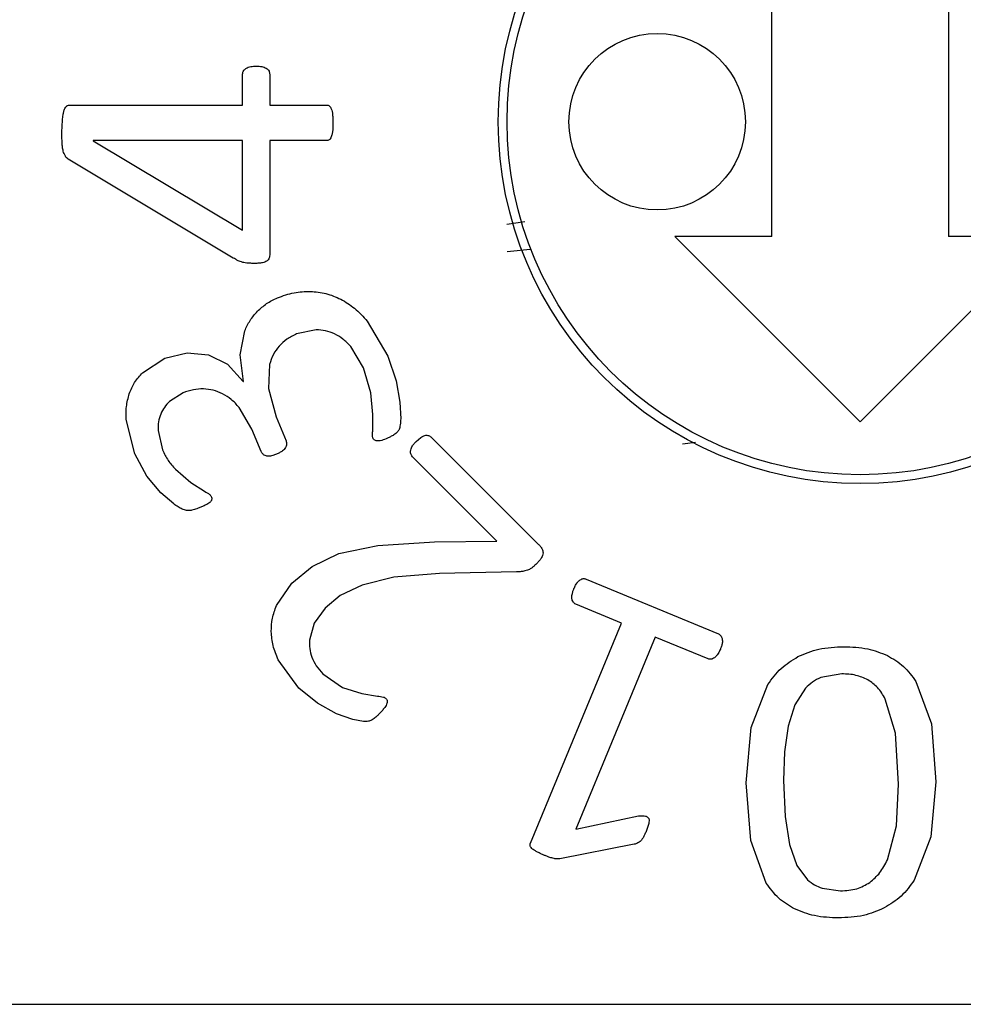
# Model space of a CAD drawing. Header units: millimetres. Extents: x 0 to 297, y 0 to 210.
# Tile 5 of 34: x 128.96 to 131.64, y 44.55 to 47.34. Entities that reach past the tile are written whole.
import ezdxf

# ---------------------------------------------------------------- set-up
doc = ezdxf.new("R2010")
doc.units = ezdxf.units.MM

msp = doc.modelspace()

# ---------------------------------------------------------------- linework, layer by layer
at = {"color": 7, "linetype": 'Continuous', "lineweight": 25}
for p, q in [((131.0934, 46.7251), (131.0934, 47.9001)), ((131.5934, 47.9001), (131.5934, 46.7251)), ((129.5942, 47.0972), (129.5942, 47.1848)), ((129.671, 47.1848), (129.671, 47.0972)), ((129.103, 47.0972), (129.5942, 47.0972)), ((129.671, 47.0972), (129.8318, 47.0972)), ((129.0822, 47.0204), (129.0838, 47.0548)), ((129.5942, 46.9968), (129.171, 46.9968)), ((129.171, 46.9968), (129.171, 46.9956)), ((129.171, 46.9956), (129.5942, 46.7432)), ((129.5942, 46.7432), (129.5942, 46.9968)), ((129.671, 46.9968), (129.671, 46.6764)), ((129.8318, 46.9968), (129.671, 46.9968)), ((129.5678, 46.664), (129.1006, 46.9436)), ((130.3932, 46.7664), (130.3426, 46.7589)), ((131.3434, 46.2001), (130.8184, 46.7251)), ((131.0934, 46.7251), (130.8184, 46.7251)), ((131.8684, 46.7251), (131.3434, 46.2001)), ((131.8684, 46.7251), (131.5934, 46.7251)), ((130.3434, 46.6821), (130.4086, 46.6889)), ((129.9473, 46.4855), (130.006, 46.3856)), ((129.5869, 46.3899), (129.6003, 46.4578)), ((129.8026, 46.4606), (129.7473, 46.449)), ((129.9363, 46.3532), (129.9004, 46.4137)), ((129.3736, 46.3799), (129.4372, 46.3959)), ((129.4372, 46.3959), (129.4972, 46.39)), ((129.4972, 46.39), (129.5512, 46.363)), ((129.5968, 46.3147), (129.5869, 46.3899)), ((130.006, 46.3856), (130.0289, 46.3158)), ((129.3108, 46.3392), (129.3736, 46.3799)), ((129.5512, 46.363), (129.5957, 46.3143)), ((129.6706, 46.3622), (129.6671, 46.2945)), ((129.9572, 46.2818), (129.9363, 46.3532)), ((129.5957, 46.3143), (129.5968, 46.3147)), ((130.0289, 46.3158), (130.0396, 46.2553)), ((129.4255, 46.2819), (129.3875, 46.2575)), ((129.6671, 46.2945), (129.689, 46.2144)), ((129.9633, 46.2211), (129.9572, 46.2818)), ((130.0396, 46.2553), (130.0421, 46.2087)), ((129.6205, 46.1791), (129.5845, 46.2408)), ((129.689, 46.2144), (129.7172, 46.1464)), ((129.963, 46.1768), (129.9633, 46.2211)), ((129.289, 46.1098), (129.2649, 46.2024)), ((129.3548, 46.1756), (129.3677, 46.1203)), ((129.6465, 46.1163), (129.6205, 46.1791)), ((130.0859, 46.1446), (130.099, 46.1553)), ((130.1295, 46.1559), (130.4327, 45.8527)), ((130.8406, 46.1381), (130.877, 46.1422)), ((129.3234, 46.0465), (129.289, 46.1098)), ((130.3145, 45.8623), (130.0755, 46.1013)), ((129.3625, 45.9991), (129.3234, 46.0465)), ((129.4037, 46.0659), (129.4475, 46.0282)), ((129.4475, 46.0282), (129.4864, 46.0032)), ((129.399, 45.9674), (129.3625, 45.9991)), ((129.9776, 45.8501), (130.1377, 45.8597)), ((130.1377, 45.8597), (130.3145, 45.8623)), ((129.7909, 45.7902), (129.867, 45.8267)), ((129.867, 45.8267), (129.9776, 45.8501)), ((129.7341, 45.7429), (129.7909, 45.7902)), ((130.1518, 45.7704), (130.0229, 45.7596)), ((130.3696, 45.7749), (130.1518, 45.7704)), ((129.6902, 45.6793), (129.7341, 45.7429)), ((130.0229, 45.7596), (129.9326, 45.7378)), ((130.5673, 45.7546), (130.942, 45.5993)), ((129.9326, 45.7378), (129.8707, 45.7076)), ((129.8707, 45.7076), (129.8277, 45.6725)), ((130.6676, 45.6299), (130.5379, 45.6836)), ((129.8277, 45.6725), (129.7969, 45.6298)), ((129.7969, 45.6298), (129.7836, 45.582)), ((130.4095, 45.0068), (130.6676, 45.6299)), ((130.7629, 45.5904), (130.5376, 45.0464)), ((130.9126, 45.5284), (130.7629, 45.5904)), ((129.7539, 45.4454), (129.6953, 45.526)), ((129.8218, 45.4861), (129.8769, 45.4479)), ((131.2915, 45.4861), (131.2323, 45.4757)), ((131.5015, 45.4641), (131.5451, 45.3441)), ((129.8068, 45.4027), (129.7539, 45.4454)), ((129.8769, 45.4479), (129.9315, 45.4307)), ((131.0351, 45.3341), (131.0819, 45.4561)), ((131.1887, 45.4453), (131.1583, 45.3985)), ((129.9315, 45.4307), (129.9762, 45.4233)), ((131.4435, 45.3181), (131.4147, 45.4149)), ((129.8605, 45.3733), (129.8068, 45.4027)), ((131.1583, 45.3985), (131.1391, 45.3377)), ((129.9069, 45.3568), (129.8605, 45.3733)), ((129.9363, 45.3512), (129.9069, 45.3568)), ((131.0207, 45.1773), (131.0351, 45.3341)), ((131.1391, 45.3377), (131.1291, 45.2653)), ((131.5451, 45.3441), (131.5579, 45.1805)), ((131.4523, 45.1737), (131.4435, 45.3181)), ((131.1291, 45.2653), (131.1263, 45.1841)), ((131.1263, 45.1841), (131.1307, 45.0825)), ((131.0339, 45.0137), (131.0207, 45.1773)), ((131.4459, 45.0557), (131.4523, 45.1737)), ((131.5579, 45.1805), (131.5435, 45.0241)), ((130.5376, 45.0464), (130.7154, 45.0836)), ((131.1307, 45.0825), (131.1431, 45.0029)), ((130.7447, 45.0624), (130.737, 45.0396)), ((131.4207, 44.9597), (131.4459, 45.0557)), ((131.5435, 45.0241), (131.4967, 44.9021)), ((130.703, 45.0034), (130.4925, 44.9625)), ((131.0775, 44.8937), (131.0339, 45.0137)), ((131.1431, 45.0029), (131.1639, 44.9433)), ((131.1639, 44.9433), (131.1947, 44.9025)), ((131.2359, 44.8793), (131.2879, 44.8717)), ((128.0934, 44.5501), (150.3434, 44.5501))]:
    msp.add_line(p, q, dxfattribs=at)
for centre, radius in [((131.3434, 47.0501), 1.025), ((131.3434, 47.0501), 1), ((130.7684, 47.0501), 0.25)]:
    msp.add_circle(centre, radius, dxfattribs=at)
for points, knots in [([(129.5942, 47.1848), (129.5944, 47.1866), (129.5947, 47.1902), (129.5976, 47.1963), (129.6014, 47.1993), (129.6038, 47.2012)], [0, 0, 0, 0, 0.271667, 0.537849, 1, 1, 1, 1]), ([(129.6038, 47.2012), (129.6058, 47.2024), (129.61, 47.2048), (129.6198, 47.2072), (129.6275, 47.2075), (129.6326, 47.2076)], [0, 0, 0, 0, 0.224789, 0.488433, 1, 1, 1, 1]), ([(129.6326, 47.2076), (129.6381, 47.2075), (129.648, 47.2073), (129.657, 47.2034), (129.661, 47.2016)], [0, 0, 0, 0, 0.552489, 1, 1, 1, 1]), ([(129.661, 47.2016), (129.6627, 47.2005), (129.6659, 47.1983), (129.6701, 47.1927), (129.6707, 47.1878), (129.671, 47.1848)], [0, 0, 0, 0, 0.298403, 0.569654, 1, 1, 1, 1]), ([(129.0838, 47.0548), (129.0843, 47.0598), (129.085, 47.0677), (129.0868, 47.0755), (129.0874, 47.0784)], [0, 0, 0, 0, 0.6191165, 1, 1, 1, 1]), ([(129.0874, 47.0784), (129.0883, 47.0815), (129.0897, 47.0865), (129.0927, 47.0908), (129.0938, 47.0924)], [0, 0, 0, 0, 0.6121, 1, 1, 1, 1]), ([(129.0938, 47.0924), (129.0946, 47.0932), (129.096, 47.0948), (129.0991, 47.0968), (129.1016, 47.0971), (129.103, 47.0972)], [0, 0, 0, 0, 0.30724, 0.584561, 1, 1, 1, 1]), ([(129.8318, 47.0972), (129.8335, 47.0971), (129.8364, 47.097), (129.8388, 47.0955), (129.8398, 47.0948)], [0, 0, 0, 0, 0.582614, 1, 1, 1, 1]), ([(129.8398, 47.0948), (129.841, 47.0936), (129.8435, 47.0912), (129.8448, 47.088), (129.8454, 47.0864)], [0, 0, 0, 0, 0.497761, 1, 1, 1, 1]), ([(129.8454, 47.0864), (129.8463, 47.0838), (129.848, 47.0788), (129.8487, 47.0734), (129.849, 47.0708)], [0, 0, 0, 0, 0.510129, 1, 1, 1, 1]), ([(129.849, 47.0708), (129.8494, 47.0667), (129.8502, 47.0584), (129.8502, 47.0501), (129.8502, 47.046)], [0, 0, 0, 0, 0.505062, 1, 1, 1, 1]), ([(129.8502, 47.046), (129.8502, 47.0412), (129.8502, 47.0331), (129.8494, 47.0252), (129.849, 47.022)], [0, 0, 0, 0, 0.608444, 1, 1, 1, 1]), ([(129.083, 46.9892), (129.0828, 46.9947), (129.0823, 47.0051), (129.0823, 47.0155), (129.0822, 47.0204)], [0, 0, 0, 0, 0.522274, 1, 1, 1, 1]), ([(129.8398, 46.9988), (129.8385, 46.9982), (129.836, 46.997), (129.8332, 46.9969), (129.8318, 46.9968)], [0, 0, 0, 0, 0.527577, 1, 1, 1, 1]), ([(129.8454, 47.0068), (129.8446, 47.005), (129.8432, 47.002), (129.8408, 46.9997), (129.8398, 46.9988)], [0, 0, 0, 0, 0.612695, 1, 1, 1, 1]), ([(129.849, 47.022), (129.8486, 47.0188), (129.8479, 47.0137), (129.8461, 47.0087), (129.8454, 47.0068)], [0, 0, 0, 0, 0.6165, 1, 1, 1, 1]), ([(129.0862, 46.9668), (129.0854, 46.9707), (129.0838, 46.9781), (129.0833, 46.9856), (129.083, 46.9892)], [0, 0, 0, 0, 0.519302, 1, 1, 1, 1]), ([(129.0922, 46.9524), (129.0909, 46.9548), (129.0884, 46.9594), (129.0869, 46.9644), (129.0862, 46.9668)], [0, 0, 0, 0, 0.520522, 1, 1, 1, 1]), ([(129.1006, 46.9436), (129.0989, 46.945), (129.0956, 46.9475), (129.0933, 46.9509), (129.0922, 46.9524)], [0, 0, 0, 0, 0.541186, 1, 1, 1, 1]), ([(129.5814, 46.6564), (129.579, 46.6577), (129.5743, 46.6601), (129.5699, 46.6628), (129.5678, 46.664)], [0, 0, 0, 0, 0.53968, 1, 1, 1, 1]), ([(129.6694, 46.6644), (129.6687, 46.6627), (129.6672, 46.6593), (129.6646, 46.6568), (129.6634, 46.6556)], [0, 0, 0, 0, 0.538172, 1, 1, 1, 1]), ([(129.671, 46.6764), (129.671, 46.674), (129.6709, 46.6699), (129.6699, 46.666), (129.6694, 46.6644)], [0, 0, 0, 0, 0.6034663, 1, 1, 1, 1]), ([(129.595, 46.6516), (129.5924, 46.6524), (129.5878, 46.6538), (129.5834, 46.6556), (129.5814, 46.6564)], [0, 0, 0, 0, 0.568255, 1, 1, 1, 1]), ([(129.6102, 46.6492), (129.6073, 46.6496), (129.6022, 46.6501), (129.5971, 46.6512), (129.595, 46.6516)], [0, 0, 0, 0, 0.583213, 1, 1, 1, 1]), ([(129.629, 46.6488), (129.6253, 46.6489), (129.619, 46.6489), (129.6128, 46.6491), (129.6102, 46.6492)], [0, 0, 0, 0, 0.596555, 1, 1, 1, 1]), ([(129.6506, 46.6504), (129.647, 46.6499), (129.6399, 46.6489), (129.6326, 46.6489), (129.629, 46.6488)], [0, 0, 0, 0, 0.506874, 1, 1, 1, 1]), ([(129.6634, 46.6556), (129.6614, 46.6544), (129.6574, 46.652), (129.6528, 46.6509), (129.6506, 46.6504)], [0, 0, 0, 0, 0.520309, 1, 1, 1, 1]), ([(129.6363, 46.513), (129.6446, 46.5207), (129.6615, 46.5364), (129.6823, 46.5462), (129.6928, 46.5511)], [0, 0, 0, 0, 0.494201, 1, 1, 1, 1]), ([(129.6928, 46.5511), (129.7084, 46.5568), (129.7385, 46.5679), (129.7706, 46.5689), (129.7861, 46.5694)], [0, 0, 0, 0, 0.515818, 1, 1, 1, 1]), ([(129.7861, 46.5694), (129.8011, 46.5682), (129.8311, 46.5658), (129.8585, 46.5536), (129.8723, 46.5475)], [0, 0, 0, 0, 0.499435, 1, 1, 1, 1]), ([(129.8723, 46.5475), (129.8858, 46.5394), (129.914, 46.5226), (129.9359, 46.4982), (129.9473, 46.4855)], [0, 0, 0, 0, 0.479362, 1, 1, 1, 1]), ([(129.6003, 46.4578), (129.6049, 46.4679), (129.6141, 46.4881), (129.6289, 46.5047), (129.6363, 46.513)], [0, 0, 0, 0, 0.498095, 1, 1, 1, 1]), ([(129.7473, 46.449), (129.7377, 46.4445), (129.7193, 46.4359), (129.7048, 46.4216), (129.6978, 46.4146)], [0, 0, 0, 0, 0.516076, 1, 1, 1, 1]), ([(129.8545, 46.4492), (129.8462, 46.4527), (129.8295, 46.4595), (129.8116, 46.4602), (129.8026, 46.4606)], [0, 0, 0, 0, 0.5017181, 1, 1, 1, 1]), ([(129.9004, 46.4137), (129.8934, 46.421), (129.8799, 46.4352), (129.8628, 46.4447), (129.8545, 46.4492)], [0, 0, 0, 0, 0.518614, 1, 1, 1, 1]), ([(129.6978, 46.4146), (129.6918, 46.4069), (129.6795, 46.3911), (129.6736, 46.372), (129.6706, 46.3622)], [0, 0, 0, 0, 0.49098, 1, 1, 1, 1]), ([(129.2732, 46.2795), (129.2777, 46.2906), (129.2866, 46.3128), (129.3028, 46.3304), (129.3108, 46.3392)], [0, 0, 0, 0, 0.501708, 1, 1, 1, 1]), ([(129.2649, 46.2024), (129.2643, 46.216), (129.2632, 46.2422), (129.27, 46.2674), (129.2732, 46.2795)], [0, 0, 0, 0, 0.521535, 1, 1, 1, 1]), ([(129.4835, 46.2934), (129.4738, 46.293), (129.4539, 46.2923), (129.4352, 46.2854), (129.4255, 46.2819)], [0, 0, 0, 0, 0.484918, 1, 1, 1, 1]), ([(129.5374, 46.2793), (129.5287, 46.2832), (129.5116, 46.2909), (129.4928, 46.2926), (129.4835, 46.2934)], [0, 0, 0, 0, 0.503785, 1, 1, 1, 1]), ([(129.5845, 46.2408), (129.5774, 46.2487), (129.5636, 46.2639), (129.5459, 46.2743), (129.5374, 46.2793)], [0, 0, 0, 0, 0.517453, 1, 1, 1, 1]), ([(129.3875, 46.2575), (129.3823, 46.2523), (129.372, 46.2418), (129.3656, 46.2286), (129.3624, 46.222)], [0, 0, 0, 0, 0.502672, 1, 1, 1, 1]), ([(129.3624, 46.222), (129.3599, 46.2148), (129.3547, 46.1998), (129.3548, 46.1838), (129.3548, 46.1756)], [0, 0, 0, 0, 0.480677, 1, 1, 1, 1]), ([(130.0421, 46.2087), (130.0417, 46.2029), (130.0413, 46.1946), (130.0398, 46.1863), (130.0394, 46.1838)], [0, 0, 0, 0, 0.689381, 1, 1, 1, 1]), ([(129.9634, 46.154), (129.963, 46.1553), (129.9622, 46.1585), (129.9621, 46.1662), (129.9627, 46.1725), (129.963, 46.1768)], [0, 0, 0, 0, 0.173322, 0.427653, 1, 1, 1, 1]), ([(130.0176, 46.16), (130.0147, 46.1586), (130.0092, 46.1557), (130.0034, 46.1533), (130.0005, 46.1521)], [0, 0, 0, 0, 0.513339, 1, 1, 1, 1]), ([(130.0285, 46.1671), (130.0267, 46.1658), (130.0232, 46.1632), (130.0194, 46.161), (130.0176, 46.16)], [0, 0, 0, 0, 0.518119, 1, 1, 1, 1]), ([(130.0353, 46.1747), (130.0342, 46.1733), (130.0321, 46.1706), (130.0296, 46.1682), (130.0285, 46.1671)], [0, 0, 0, 0, 0.5379447, 1, 1, 1, 1]), ([(130.0394, 46.1838), (130.0388, 46.1819), (130.0377, 46.1787), (130.036, 46.1759), (130.0353, 46.1747)], [0, 0, 0, 0, 0.593658, 1, 1, 1, 1]), ([(130.099, 46.1553), (130.1011, 46.1567), (130.1047, 46.1592), (130.1088, 46.1606), (130.1106, 46.1613)], [0, 0, 0, 0, 0.586127, 1, 1, 1, 1]), ([(130.1106, 46.1613), (130.1125, 46.1616), (130.1159, 46.1623), (130.1193, 46.1616), (130.1207, 46.1613)], [0, 0, 0, 0, 0.572305, 1, 1, 1, 1]), ([(130.1207, 46.1613), (130.1225, 46.1606), (130.1258, 46.1593), (130.1283, 46.157), (130.1295, 46.1559)], [0, 0, 0, 0, 0.5447542, 1, 1, 1, 1]), ([(129.719, 46.1368), (129.7188, 46.1349), (129.7184, 46.1316), (129.7167, 46.1286), (129.716, 46.1273)], [0, 0, 0, 0, 0.543688, 1, 1, 1, 1]), ([(129.7172, 46.1464), (129.7177, 46.1447), (129.7188, 46.1416), (129.7189, 46.1383), (129.719, 46.1368)], [0, 0, 0, 0, 0.549269, 1, 1, 1, 1]), ([(129.975, 46.1458), (129.9735, 46.1461), (129.9707, 46.1467), (129.9672, 46.1486), (129.9648, 46.1511), (129.9639, 46.153), (129.9634, 46.154)], [0, 0, 0, 0, 0.3057318, 0.5777534, 0.7846272, 1, 1, 1, 1]), ([(130.0005, 46.1521), (129.9951, 46.1498), (129.9869, 46.1463), (129.978, 46.146), (129.975, 46.1458)], [0, 0, 0, 0, 0.659651, 1, 1, 1, 1]), ([(130.0704, 46.12), (130.0709, 46.1222), (130.0719, 46.1265), (130.0744, 46.1301), (130.0755, 46.1318)], [0, 0, 0, 0, 0.534027, 1, 1, 1, 1]), ([(130.0755, 46.1318), (130.0771, 46.1342), (130.0803, 46.1387), (130.0841, 46.1427), (130.0859, 46.1446)], [0, 0, 0, 0, 0.520587, 1, 1, 1, 1]), ([(129.3677, 46.1203), (129.3725, 46.1101), (129.3817, 46.0901), (129.3965, 46.0739), (129.4037, 46.0659)], [0, 0, 0, 0, 0.511915, 1, 1, 1, 1]), ([(129.652, 46.1082), (129.6508, 46.1095), (129.6485, 46.1119), (129.6471, 46.1149), (129.6465, 46.1163)], [0, 0, 0, 0, 0.549996, 1, 1, 1, 1]), ([(129.6608, 46.1036), (129.659, 46.1042), (129.6558, 46.1053), (129.6531, 46.1073), (129.652, 46.1082)], [0, 0, 0, 0, 0.5897499, 1, 1, 1, 1]), ([(129.6732, 46.1031), (129.6707, 46.1028), (129.6665, 46.1024), (129.6624, 46.1033), (129.6608, 46.1036)], [0, 0, 0, 0, 0.606774, 1, 1, 1, 1]), ([(129.6901, 46.1083), (129.6867, 46.107), (129.6812, 46.1048), (129.6754, 46.1036), (129.6732, 46.1031)], [0, 0, 0, 0, 0.613167, 1, 1, 1, 1]), ([(129.7074, 46.1177), (129.7046, 46.1158), (129.6991, 46.1122), (129.693, 46.1096), (129.6901, 46.1083)], [0, 0, 0, 0, 0.507766, 1, 1, 1, 1]), ([(129.716, 46.1273), (129.7147, 46.1255), (129.7122, 46.122), (129.7089, 46.1191), (129.7074, 46.1177)], [0, 0, 0, 0, 0.518318, 1, 1, 1, 1]), ([(130.0707, 46.1095), (130.0703, 46.1114), (130.0696, 46.1149), (130.0701, 46.1184), (130.0704, 46.12)], [0, 0, 0, 0, 0.541051, 1, 1, 1, 1]), ([(130.0755, 46.1013), (130.0743, 46.1026), (130.0722, 46.1051), (130.0711, 46.1081), (130.0707, 46.1095)], [0, 0, 0, 0, 0.553477, 1, 1, 1, 1]), ([(129.4864, 46.0032), (129.4913, 46.0004), (129.4974, 45.997), (129.5036, 45.9916), (129.5049, 45.9895), (129.5054, 45.9886)], [0, 0, 0, 0, 0.694838, 0.871461, 1, 1, 1, 1]), ([(129.4233, 45.9528), (129.4194, 45.9547), (129.4109, 45.9589), (129.4032, 45.9644), (129.399, 45.9674)], [0, 0, 0, 0, 0.454106, 1, 1, 1, 1]), ([(129.4927, 45.966), (129.4895, 45.9644), (129.483, 45.9611), (129.4763, 45.9584), (129.4731, 45.957)], [0, 0, 0, 0, 0.505654, 1, 1, 1, 1]), ([(129.5035, 45.9735), (129.5018, 45.972), (129.4985, 45.9691), (129.4947, 45.967), (129.4927, 45.966)], [0, 0, 0, 0, 0.491389, 1, 1, 1, 1]), ([(129.5069, 45.9809), (129.5066, 45.9795), (129.506, 45.9768), (129.5043, 45.9745), (129.5035, 45.9735)], [0, 0, 0, 0, 0.514606, 1, 1, 1, 1]), ([(129.5054, 45.9886), (129.506, 45.9871), (129.5069, 45.9846), (129.5069, 45.982), (129.5069, 45.9809)], [0, 0, 0, 0, 0.585629, 1, 1, 1, 1]), ([(129.4356, 45.9492), (129.4334, 45.9496), (129.4292, 45.9504), (129.4252, 45.952), (129.4233, 45.9528)], [0, 0, 0, 0, 0.503492, 1, 1, 1, 1]), ([(129.4458, 45.9487), (129.4438, 45.9487), (129.4404, 45.9486), (129.437, 45.9491), (129.4356, 45.9492)], [0, 0, 0, 0, 0.581835, 1, 1, 1, 1]), ([(129.4581, 45.9512), (129.4557, 45.9506), (129.4516, 45.9494), (129.4474, 45.9489), (129.4458, 45.9487)], [0, 0, 0, 0, 0.5951371, 1, 1, 1, 1]), ([(129.4731, 45.957), (129.4701, 45.9558), (129.4652, 45.9537), (129.4602, 45.9519), (129.4581, 45.9512)], [0, 0, 0, 0, 0.596763, 1, 1, 1, 1]), ([(130.4327, 45.8527), (130.4347, 45.8506), (130.4382, 45.847), (130.4409, 45.8428), (130.442, 45.8411)], [0, 0, 0, 0, 0.589735, 1, 1, 1, 1]), ([(130.4452, 45.8289), (130.4449, 45.8264), (130.4444, 45.8217), (130.4422, 45.8174), (130.4412, 45.8153)], [0, 0, 0, 0, 0.521442, 1, 1, 1, 1]), ([(130.442, 45.8411), (130.443, 45.8389), (130.4448, 45.835), (130.445, 45.8307), (130.4452, 45.8289)], [0, 0, 0, 0, 0.568729, 1, 1, 1, 1]), ([(130.4285, 45.7998), (130.4257, 45.7971), (130.4212, 45.7926), (130.4163, 45.7884), (130.4143, 45.7868)], [0, 0, 0, 0, 0.600509, 1, 1, 1, 1]), ([(130.4412, 45.8153), (130.4392, 45.8124), (130.4354, 45.8069), (130.4307, 45.8021), (130.4285, 45.7998)], [0, 0, 0, 0, 0.523331, 1, 1, 1, 1]), ([(130.3875, 45.7763), (130.3843, 45.7759), (130.3784, 45.775), (130.3725, 45.7749), (130.3696, 45.7749)], [0, 0, 0, 0, 0.52651, 1, 1, 1, 1]), ([(130.4016, 45.7797), (130.399, 45.7789), (130.3944, 45.7775), (130.3896, 45.7767), (130.3875, 45.7763)], [0, 0, 0, 0, 0.555057, 1, 1, 1, 1]), ([(130.4143, 45.7868), (130.412, 45.7851), (130.408, 45.7823), (130.4035, 45.7805), (130.4016, 45.7797)], [0, 0, 0, 0, 0.58467, 1, 1, 1, 1]), ([(130.5328, 45.7277), (130.5342, 45.7311), (130.5366, 45.7367), (130.5401, 45.7416), (130.5415, 45.7436)], [0, 0, 0, 0, 0.60521, 1, 1, 1, 1]), ([(130.5415, 45.7436), (130.543, 45.7456), (130.5455, 45.749), (130.549, 45.7515), (130.5504, 45.7525)], [0, 0, 0, 0, 0.597756, 1, 1, 1, 1]), ([(130.5504, 45.7525), (130.5519, 45.7534), (130.5546, 45.7551), (130.5578, 45.7556), (130.5591, 45.7558)], [0, 0, 0, 0, 0.578857, 1, 1, 1, 1]), ([(130.5591, 45.7558), (130.5606, 45.7558), (130.5634, 45.7559), (130.5661, 45.755), (130.5673, 45.7546)], [0, 0, 0, 0, 0.550474, 1, 1, 1, 1]), ([(130.5277, 45.7112), (130.5283, 45.7141), (130.5296, 45.7198), (130.5317, 45.7251), (130.5328, 45.7277)], [0, 0, 0, 0, 0.522284, 1, 1, 1, 1]), ([(130.5269, 45.699), (130.5267, 45.7011), (130.5264, 45.7052), (130.5272, 45.7093), (130.5277, 45.7112)], [0, 0, 0, 0, 0.517156, 1, 1, 1, 1]), ([(130.5308, 45.6896), (130.5298, 45.6911), (130.5278, 45.694), (130.5272, 45.6974), (130.5269, 45.699)], [0, 0, 0, 0, 0.545452, 1, 1, 1, 1]), ([(130.5379, 45.6836), (130.5363, 45.6844), (130.5335, 45.6859), (130.5316, 45.6884), (130.5308, 45.6896)], [0, 0, 0, 0, 0.556312, 1, 1, 1, 1]), ([(129.6755, 45.6058), (129.6759, 45.6185), (129.6767, 45.6438), (129.6857, 45.6675), (129.6902, 45.6793)], [0, 0, 0, 0, 0.502191, 1, 1, 1, 1]), ([(129.6953, 45.526), (129.6897, 45.5392), (129.6789, 45.5648), (129.6766, 45.5924), (129.6755, 45.6058)], [0, 0, 0, 0, 0.5184766, 1, 1, 1, 1]), ([(129.7836, 45.582), (129.7833, 45.5738), (129.7829, 45.5571), (129.788, 45.5412), (129.7907, 45.5331)], [0, 0, 0, 0, 0.490327, 1, 1, 1, 1]), ([(130.942, 45.5993), (130.9433, 45.5987), (130.9457, 45.5975), (130.9475, 45.5955), (130.9482, 45.5946)], [0, 0, 0, 0, 0.555258, 1, 1, 1, 1]), ([(130.9528, 45.5732), (130.9521, 45.5702), (130.9508, 45.5643), (130.9485, 45.5587), (130.9474, 45.556)], [0, 0, 0, 0, 0.513003, 1, 1, 1, 1]), ([(130.9482, 45.5946), (130.9492, 45.5932), (130.951, 45.5905), (130.952, 45.5874), (130.9524, 45.5859)], [0, 0, 0, 0, 0.519056, 1, 1, 1, 1]), ([(130.9524, 45.5859), (130.9528, 45.5837), (130.9535, 45.5795), (130.953, 45.5752), (130.9528, 45.5732)], [0, 0, 0, 0, 0.519841, 1, 1, 1, 1]), ([(130.9474, 45.556), (130.946, 45.5528), (130.9437, 45.5475), (130.9406, 45.5426), (130.9393, 45.5407)], [0, 0, 0, 0, 0.597371, 1, 1, 1, 1]), ([(131.1671, 45.5349), (131.1866, 45.5431), (131.2282, 45.5606), (131.2734, 45.5621), (131.2975, 45.5629)], [0, 0, 0, 0, 0.466077, 1, 1, 1, 1]), ([(131.2975, 45.5629), (131.3203, 45.5622), (131.3628, 45.5609), (131.4024, 45.5453), (131.4207, 45.5381)], [0, 0, 0, 0, 0.535043, 1, 1, 1, 1]), ([(129.7907, 45.5331), (129.7944, 45.5247), (129.8021, 45.5074), (129.815, 45.4934), (129.8218, 45.4861)], [0, 0, 0, 0, 0.478823, 1, 1, 1, 1]), ([(130.9218, 45.5276), (130.92, 45.5274), (130.9169, 45.5269), (130.9139, 45.5279), (130.9126, 45.5284)], [0, 0, 0, 0, 0.560821, 1, 1, 1, 1]), ([(130.9305, 45.5318), (130.9289, 45.5307), (130.9262, 45.5288), (130.9231, 45.528), (130.9218, 45.5276)], [0, 0, 0, 0, 0.591101, 1, 1, 1, 1]), ([(130.9393, 45.5407), (130.9377, 45.5387), (130.9351, 45.5354), (130.9318, 45.5328), (130.9305, 45.5318)], [0, 0, 0, 0, 0.604227, 1, 1, 1, 1]), ([(131.0819, 45.4561), (131.0936, 45.4721), (131.1168, 45.504), (131.1504, 45.5246), (131.1671, 45.5349)], [0, 0, 0, 0, 0.501068, 1, 1, 1, 1]), ([(131.4207, 45.5381), (131.4367, 45.5287), (131.4687, 45.5096), (131.4905, 45.4794), (131.5015, 45.4641)], [0, 0, 0, 0, 0.496015, 1, 1, 1, 1]), ([(131.2323, 45.4757), (131.2242, 45.4718), (131.208, 45.464), (131.1951, 45.4515), (131.1887, 45.4453)], [0, 0, 0, 0, 0.505583, 1, 1, 1, 1]), ([(131.3651, 45.4693), (131.3541, 45.4742), (131.3307, 45.4846), (131.3051, 45.4856), (131.2915, 45.4861)], [0, 0, 0, 0, 0.471519, 1, 1, 1, 1]), ([(131.4147, 45.4149), (131.4081, 45.4263), (131.3954, 45.448), (131.3749, 45.4624), (131.3651, 45.4693)], [0, 0, 0, 0, 0.525858, 1, 1, 1, 1]), ([(129.9762, 45.4233), (129.9818, 45.4227), (129.989, 45.4219), (129.9969, 45.419), (129.999, 45.4173), (130, 45.4165)], [0, 0, 0, 0, 0.675519, 0.857639, 1, 1, 1, 1]), ([(130, 45.4165), (130.001, 45.4153), (130.0028, 45.4133), (130.0034, 45.4106), (130.0036, 45.4095)], [0, 0, 0, 0, 0.571085, 1, 1, 1, 1]), ([(130.0036, 45.4095), (130.0037, 45.4078), (130.0038, 45.4046), (130.0027, 45.4016), (130.0022, 45.4001)], [0, 0, 0, 0, 0.513358, 1, 1, 1, 1]), ([(129.9946, 45.388), (129.9922, 45.385), (129.9876, 45.3794), (129.9826, 45.3743), (129.9802, 45.3718)], [0, 0, 0, 0, 0.524343, 1, 1, 1, 1]), ([(130.0022, 45.4001), (130.0011, 45.398), (129.9989, 45.3937), (129.996, 45.3899), (129.9946, 45.388)], [0, 0, 0, 0, 0.502836, 1, 1, 1, 1]), ([(129.9505, 45.3518), (129.9482, 45.3514), (129.9435, 45.3506), (129.9388, 45.351), (129.9363, 45.3512)], [0, 0, 0, 0, 0.482976, 1, 1, 1, 1]), ([(129.9595, 45.3552), (129.9578, 45.3544), (129.9549, 45.353), (129.9518, 45.3521), (129.9505, 45.3518)], [0, 0, 0, 0, 0.569918, 1, 1, 1, 1]), ([(129.9691, 45.3614), (129.9673, 45.36), (129.9643, 45.3577), (129.9609, 45.3559), (129.9595, 45.3552)], [0, 0, 0, 0, 0.589834, 1, 1, 1, 1]), ([(129.9802, 45.3718), (129.978, 45.3697), (129.9744, 45.3661), (129.9706, 45.3627), (129.9691, 45.3614)], [0, 0, 0, 0, 0.598685, 1, 1, 1, 1]), ([(130.7154, 45.0836), (130.7196, 45.0839), (130.7262, 45.0845), (130.7327, 45.0835), (130.7351, 45.0832)], [0, 0, 0, 0, 0.636874, 1, 1, 1, 1]), ([(130.7351, 45.0832), (130.7363, 45.0829), (130.7385, 45.0823), (130.742, 45.0803), (130.7436, 45.0781), (130.7446, 45.0767)], [0, 0, 0, 0, 0.308105, 0.58598, 1, 1, 1, 1]), ([(130.7446, 45.0767), (130.7449, 45.0756), (130.7456, 45.0733), (130.7458, 45.0684), (130.7451, 45.0648), (130.7447, 45.0624)], [0, 0, 0, 0, 0.2305474, 0.4953302, 1, 1, 1, 1]), ([(130.7295, 45.0236), (130.7281, 45.0214), (130.7259, 45.0178), (130.7232, 45.0145), (130.7222, 45.0132)], [0, 0, 0, 0, 0.6110537, 1, 1, 1, 1]), ([(130.737, 45.0396), (130.7356, 45.0363), (130.7333, 45.0309), (130.7306, 45.0257), (130.7295, 45.0236)], [0, 0, 0, 0, 0.604124, 1, 1, 1, 1]), ([(130.4087, 44.9998), (130.4086, 45.0011), (130.4084, 45.0035), (130.4092, 45.0058), (130.4095, 45.0068)], [0, 0, 0, 0, 0.564959, 1, 1, 1, 1]), ([(130.4133, 44.9918), (130.4118, 44.9932), (130.4095, 44.9954), (130.409, 44.9986), (130.4087, 44.9998)], [0, 0, 0, 0, 0.613897, 1, 1, 1, 1]), ([(130.4257, 44.9832), (130.4229, 44.9848), (130.4186, 44.9873), (130.4147, 44.9906), (130.4133, 44.9918)], [0, 0, 0, 0, 0.626811, 1, 1, 1, 1]), ([(130.714, 45.0071), (130.7121, 45.0062), (130.7086, 45.0046), (130.7048, 45.0038), (130.703, 45.0034)], [0, 0, 0, 0, 0.52688, 1, 1, 1, 1]), ([(130.7222, 45.0132), (130.7207, 45.0119), (130.7183, 45.0094), (130.7153, 45.0078), (130.714, 45.0071)], [0, 0, 0, 0, 0.577857, 1, 1, 1, 1]), ([(130.4474, 44.9729), (130.4429, 44.9748), (130.4355, 44.9779), (130.4285, 44.9817), (130.4257, 44.9832)], [0, 0, 0, 0, 0.608444, 1, 1, 1, 1]), ([(130.4642, 44.9664), (130.4613, 44.9674), (130.4557, 44.9695), (130.4501, 44.9718), (130.4474, 44.9729)], [0, 0, 0, 0, 0.510864, 1, 1, 1, 1]), ([(130.4766, 44.963), (130.4744, 44.9635), (130.4702, 44.9644), (130.4661, 44.9657), (130.4642, 44.9664)], [0, 0, 0, 0, 0.531524, 1, 1, 1, 1]), ([(130.4857, 44.9618), (130.4841, 44.962), (130.4811, 44.9623), (130.4781, 44.9627), (130.4766, 44.963)], [0, 0, 0, 0, 0.518292, 1, 1, 1, 1]), ([(130.4925, 44.9625), (130.4913, 44.9622), (130.489, 44.9617), (130.4867, 44.9618), (130.4857, 44.9618)], [0, 0, 0, 0, 0.534977, 1, 1, 1, 1]), ([(131.3707, 44.8953), (131.3808, 44.904), (131.4018, 44.9221), (131.4143, 44.9469), (131.4207, 44.9597)], [0, 0, 0, 0, 0.481546, 1, 1, 1, 1]), ([(131.1579, 44.8201), (131.1421, 44.8294), (131.11, 44.8482), (131.0884, 44.8785), (131.0775, 44.8937)], [0, 0, 0, 0, 0.496069, 1, 1, 1, 1]), ([(131.1947, 44.9025), (131.201, 44.8975), (131.2135, 44.8876), (131.2284, 44.8821), (131.2359, 44.8793)], [0, 0, 0, 0, 0.4988858, 1, 1, 1, 1]), ([(131.2879, 44.8717), (131.3037, 44.8724), (131.3332, 44.8737), (131.3588, 44.8884), (131.3707, 44.8953)], [0, 0, 0, 0, 0.532852, 1, 1, 1, 1]), ([(131.4967, 44.9021), (131.4851, 44.886), (131.462, 44.854), (131.4283, 44.8332), (131.4115, 44.8229)], [0, 0, 0, 0, 0.5018039, 1, 1, 1, 1]), ([(131.2819, 44.7949), (131.259, 44.7956), (131.2162, 44.7969), (131.1764, 44.8128), (131.1579, 44.8201)], [0, 0, 0, 0, 0.536061, 1, 1, 1, 1]), ([(131.4115, 44.8229), (131.3922, 44.8147), (131.3508, 44.7973), (131.3059, 44.7957), (131.2819, 44.7949)], [0, 0, 0, 0, 0.467407, 1, 1, 1, 1])]:
    msp.add_open_spline(points, degree=3, knots=knots, dxfattribs=at)

doc.saveas('drawing.dxf')
